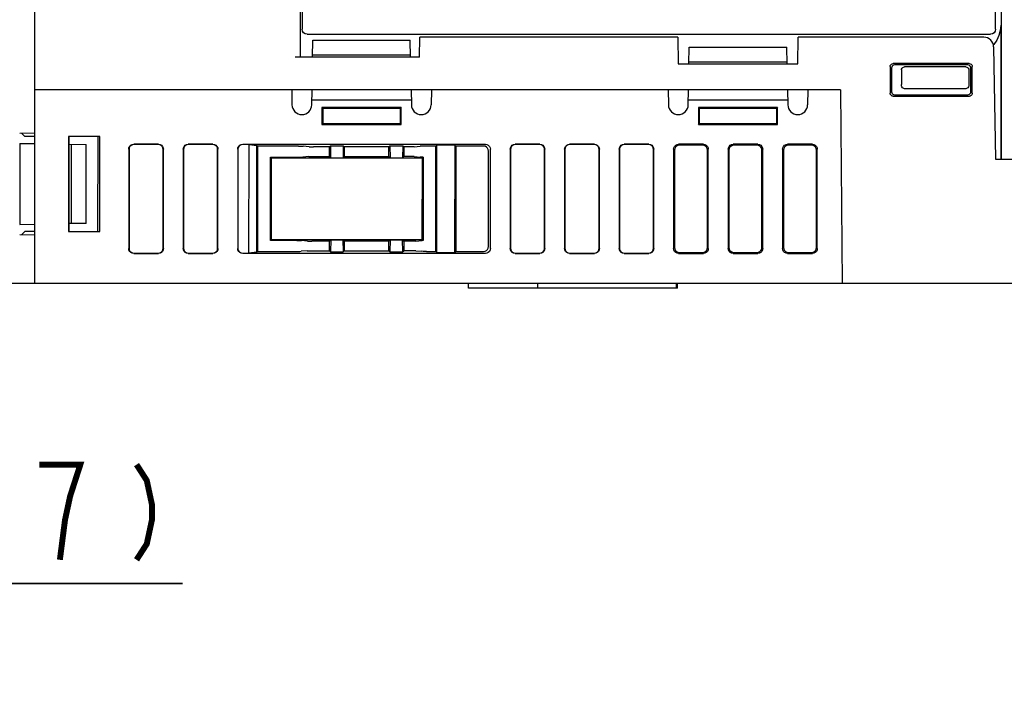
# Model space of a CAD drawing. Extents: x 100 to 1223, y 94 to 846.
# Tile 38 of 40: x 974 to 1074, y 674 to 742. Entities that reach past the tile are written whole.
import ezdxf

# ---------------------------------------------------------------- set-up
doc = ezdxf.new("R2010")
doc.units = 0
doc.header["$LTSCALE"] = 69.3
doc.layers.get('0').update_dxf_attribs({"linetype": 'CONTINUOUS'})
for name, color, linetype in [('ALL_AXIS', 7, 'CONTINUOUS'), ('ALL_DIM', 7, 'CONTINUOUS'), ('ALL_FEATURES', 7, 'CONTINUOUS')]:
    doc.layers.add(name, color=color, linetype=linetype)
doc.dimstyles.get("Standard").update_dxf_attribs({"dimtxt": 2.5, "dimasz": 2.5, "dimexe": 1.25, "dimexo": 0.625, "dimtad": 1, "dimcen": 2.5, "dimazin": 3, "dimtfac": 1, "dimtmove": 0, "dimatfit": 3})

# ---------------------------------------------------------------- blocks, each defined once
blk = doc.blocks.new('_OPEN')
at = {"color": 0, "linetype": 'BYBLOCK'}
for p, q in [((0, 0), (-1, 0.25)), ((-1, -0.25), (0, 0)), ((-1, 0), (0, 0))]:
    blk.add_line(p, q, dxfattribs=at)
blk = doc.blocks.new('*D5')
at = {"layer": 'ALL_DIM', "color": 2, "linetype": 'CONTINUOUS'}
for p, q in [((953.313, 666.241), (953.313, 687.697)), ((960, 655.618), (960, 687.697)), ((953.313, 684.697), (938.313, 684.697)), ((938.313, 684.697), (956.656, 684.697)), ((990.931, 684.697), (956.656, 684.697)), ((960, 684.697), (990.931, 684.697))]:
    blk.add_line(p, q, dxfattribs=at)
at = {"layer": 'ALL_DIM', "color": 2, "linetype": 'CONTINUOUS', "xscale": 6, "yscale": 6, "zscale": 6}
blk.add_blockref('_OPEN', (953.313, 684.697), dxfattribs=at)
at = {"layer": 'ALL_DIM', "color": 2, "linetype": 'CONTINUOUS', "xscale": 6, "yscale": 6, "zscale": 6, "rotation": 180}
blk.add_blockref('_OPEN', (960, 684.697), dxfattribs=at)

msp = doc.modelspace()

# ---------------------------------------------------------------- linework, layer by layer
at = {"layer": 'ALL_AXIS', "color": 7, "linetype": 'CONTINUOUS'}
for p, q in [((1001.947, 734.5), (976, 734.5)), ((1039.947, 734.5), (1016.053, 734.5))]:
    msp.add_line(p, q, dxfattribs=at)
at = {"layer": 'ALL_DIM', "color": 2, "linetype": 'CONTINUOUS', "const_width": 0.6}
for points in [[(978.547, 687.097), (979.063, 691.097), (979.579, 693.497), (980.095, 695.097), (980.611, 696.697), (976.483, 696.697)], [(986.287, 696.697), (987.319, 695.097), (987.835, 692.697), (987.835, 691.097), (987.319, 688.697), (986.287, 687.097)]]:
    msp.add_lwpolyline(points, dxfattribs=at)
at = {"layer": 'ALL_FEATURES', "color": 7, "linetype": 'CONTINUOUS'}
for p, q in [((1003, 800.8), (1003, 740.6)), ((1073, 740.6), (1073, 800.8)), ((1073.55, 794.6), (1073.55, 727.5)), ((976, 770), (976, 715)), ((1002.827, 737.8), (1002.817, 769.7)), ((1073.515, 741.002), (1073.515, 727.5)), ((1003.5, 740.1), (1072.5, 740.1)), ((1004.058, 737.8), (1004.087, 739.5)), ((1004.087, 739.5), (1013.913, 739.5)), ((1013.942, 737.8), (1013.913, 739.5)), ((1014.844, 737.8), (1014.879, 739.8)), ((1040.921, 739.8), (1014.879, 739.8)), ((1040.921, 739.8), (1040.969, 737.1)), ((1053.031, 737.1), (1053.079, 739.8)), ((1071.803, 739.8), (1053.079, 739.8)), ((1042.045, 737.1), (1042.075, 738.8)), ((1042.075, 738.8), (1051.925, 738.8)), ((1051.955, 737.1), (1051.925, 738.8)), ((1072.802, 738.817), (1073, 727.5)), ((1014.844, 737.8), (1002.309, 737.8)), ((1013.939, 738), (1004.061, 738)), ((1040.969, 737.1), (1053.031, 737.1)), ((1051.951, 737.3), (1042.049, 737.3)), ((1062.355, 736.846), (1062.351, 734.15)), ((1062.5, 736.701), (1062.5, 734.299)), ((1070.346, 737.144), (1062.654, 737.144)), ((1070.202, 737), (1062.798, 737)), ((1063.5, 736.5), (1063.5, 735.024)), ((1070, 736.8), (1063.8, 736.8)), ((1070.3, 736.5), (1070.3, 735.024)), ((1070.5, 734.299), (1070.5, 736.701)), ((1070.649, 734.15), (1070.645, 736.846)), ((1057.33, 734.5), (976, 734.5)), ((1001.947, 734.5), (1001.974, 732.983)), ((1003.974, 732.983), (1004, 734.5)), ((1014, 734.5), (1014.026, 732.983)), ((1016.053, 734.5), (1016.026, 732.983)), ((1039.947, 734.5), (1039.974, 732.983)), ((1041.974, 732.983), (1042, 734.5)), ((1052, 734.5), (1052.026, 732.983)), ((1054.053, 734.5), (1054.026, 732.983)), ((1057.33, 734.5), (1057.5, 715)), ((1070.007, 734.6), (1063.793, 734.6)), ((1003.983, 733.5), (1014.017, 733.5)), ((1041.983, 733.5), (1052.017, 733.5)), ((1062.65, 733.851), (1070.35, 733.851)), ((1062.799, 734), (1070.201, 734)), ((1005, 732.7), (1005.087, 732.613)), ((1013, 732.7), (1005, 732.7)), ((1005, 732.7), (1005, 731)), ((1012.913, 732.613), (1005.087, 732.613)), ((1005.087, 732.613), (1005.087, 731.087)), ((1013, 732.7), (1012.913, 732.613)), ((1012.913, 731.087), (1012.913, 732.613)), ((1013, 731), (1013, 732.7)), ((1051, 732.7), (1043, 732.7)), ((1043, 732.7), (1043.087, 732.613)), ((1043, 732.7), (1043, 731)), ((1050.913, 732.613), (1043.087, 732.613)), ((1043.087, 732.613), (1043.087, 731.087)), ((1051, 732.7), (1050.913, 732.613)), ((1050.913, 731.087), (1050.913, 732.613)), ((1051, 731), (1051, 732.7)), ((1005, 731), (1005.087, 731.087)), ((1005, 731), (1013, 731)), ((1005.087, 731.087), (1012.913, 731.087)), ((1013, 731), (1012.913, 731.087)), ((1043, 731), (1043.087, 731.087)), ((1043, 731), (1051, 731)), ((1043.087, 731.087), (1050.913, 731.087)), ((1051, 731), (1050.913, 731.087)), ((976, 730.117), (974.491, 730.091)), ((974.705, 730.095), (975, 729.8)), ((976, 729.8), (975, 729.8)), ((979.413, 729.8), (979.413, 720.2)), ((982.587, 729.8), (979.413, 729.8)), ((979.5, 720.2), (979.5, 729.8)), ((982.394, 720.2), (982.409, 729.8)), ((982.587, 720.2), (982.587, 729.8)), ((974.491, 729.091), (976, 729.065)), ((974.5, 729.089), (974.5, 720.911)), ((979.5, 729.003), (981.2, 728.974)), ((979.7, 729), (979.7, 721)), ((981.2, 721.026), (981.2, 728.974)), ((985.5, 728.502), (985.5, 718.498)), ((988.502, 729), (985.998, 729)), ((988.476, 728.974), (986.024, 728.974)), ((989, 718.498), (989, 728.502)), ((991, 728.502), (991, 718.498)), ((994.002, 729), (991.498, 729)), ((993.976, 728.974), (991.524, 728.974)), ((994.5, 718.498), (994.5, 728.502)), ((996.5, 728.498), (996.5, 718.502)), ((997, 729), (1021.502, 729)), ((997.647, 728.974), (997, 728.974)), ((997.63, 718.026), (997.647, 728.974)), ((997.647, 728.974), (998.434, 728.887)), ((998.417, 718.113), (998.434, 728.887)), ((998.434, 728.887), (998.5, 728.82)), ((1002.648, 728.82), (998.5, 728.82)), ((998.5, 728.82), (998.5, 718.196)), ((1003.705, 728.762), (1003.095, 728.806)), ((1005.75, 728.747), (1004.152, 728.747)), ((1005.848, 728.846), (1005.75, 728.747)), ((1005.75, 727.773), (1005.75, 728.747)), ((1005.848, 728.846), (1007.152, 728.846)), ((1005.848, 728.846), (1005.874, 727.649)), ((1007.152, 728.846), (1007.126, 727.649)), ((1007.152, 728.846), (1007.25, 728.747)), ((1011.75, 728.747), (1007.25, 728.747)), ((1007.25, 728.747), (1007.25, 727.773)), ((1011.848, 728.846), (1011.75, 728.747)), ((1011.75, 727.773), (1011.75, 728.747)), ((1011.848, 728.846), (1013.152, 728.846)), ((1011.848, 728.846), (1011.874, 727.649)), ((1013.152, 728.846), (1013.126, 727.649)), ((1013.152, 728.846), (1013.25, 728.747)), ((1013.848, 728.747), (1013.25, 728.747)), ((1013.25, 728.747), (1013.25, 727.773)), ((1014.295, 728.762), (1014.905, 728.806)), ((1016.5, 728.82), (1015.352, 728.82)), ((1016.592, 728.913), (1016.5, 728.82)), ((1016.5, 718.196), (1016.5, 728.82)), ((1018.408, 728.913), (1016.592, 728.913)), ((1016.609, 718.087), (1016.592, 728.913)), ((1018.408, 728.913), (1018.391, 718.087)), ((1018.408, 728.913), (1018.5, 728.82)), ((1021.322, 728.82), (1018.5, 728.82)), ((1018.5, 728.82), (1018.5, 718.196)), ((1022, 718.498), (1022, 728.502)), ((1024, 728.502), (1024, 718.498)), ((1027.002, 729), (1024.498, 729)), ((1026.976, 728.974), (1024.524, 728.974)), ((1027.5, 718.498), (1027.5, 728.502)), ((1029.5, 728.502), (1029.5, 718.498)), ((1032.502, 729), (1029.998, 729)), ((1032.476, 728.974), (1030.024, 728.974)), ((1033, 718.498), (1033, 728.502)), ((1035, 728.502), (1035, 718.498)), ((1038.002, 729), (1035.498, 729)), ((1037.976, 728.974), (1035.524, 728.974)), ((1038.5, 718.498), (1038.5, 728.502)), ((1040.5, 728.502), (1040.5, 718.498)), ((1043.502, 729), (1040.998, 729)), ((1043.414, 728.913), (1041.086, 728.913)), ((1044, 718.498), (1044, 728.502)), ((1046, 728.502), (1046, 718.498)), ((1049.002, 729), (1046.498, 729)), ((1048.914, 728.913), (1046.586, 728.913)), ((1049.5, 718.498), (1049.5, 728.502)), ((1051.5, 728.502), (1051.5, 718.498)), ((1054.502, 729), (1051.998, 729)), ((1054.414, 728.913), (1052.086, 728.913)), ((1055, 718.498), (1055, 728.502)), ((985.526, 728.476), (985.526, 718.524)), ((988.974, 718.524), (988.974, 728.476)), ((991.026, 728.476), (991.026, 718.524)), ((994.474, 718.524), (994.474, 728.476)), ((999.8, 727.7), (1002.628, 727.7)), ((999.894, 727.606), (999.8, 727.7)), ((999.8, 719.3), (999.8, 727.7)), ((1015.106, 727.606), (999.894, 727.606)), ((999.907, 719.407), (999.894, 727.606)), ((1003.688, 727.758), (1003.076, 727.714)), ((1004.135, 727.773), (1005.75, 727.773)), ((1005.874, 727.649), (1005.75, 727.773)), ((1005.874, 727.649), (1007.126, 727.649)), ((1007.126, 727.649), (1007.25, 727.773)), ((1007.25, 727.773), (1011.75, 727.773)), ((1011.874, 727.649), (1011.75, 727.773)), ((1011.874, 727.649), (1013.126, 727.649)), ((1013.126, 727.649), (1013.25, 727.773)), ((1013.865, 727.773), (1013.25, 727.773)), ((1014.312, 727.758), (1014.924, 727.714)), ((1015.106, 727.606), (1015.093, 719.407)), ((1015.106, 727.606), (1015.202, 727.702)), ((1021.805, 718.693), (1021.819, 728.321)), ((1024.026, 728.476), (1024.026, 718.524)), ((1027.474, 718.524), (1027.474, 728.476)), ((1029.526, 728.476), (1029.526, 718.524)), ((1032.974, 718.524), (1032.974, 728.476)), ((1035.026, 728.476), (1035.026, 718.524)), ((1038.474, 718.524), (1038.474, 728.476)), ((1040.587, 728.414), (1040.587, 718.586)), ((1043.913, 718.586), (1043.913, 728.414)), ((1046.087, 728.414), (1046.087, 718.586)), ((1049.413, 718.586), (1049.413, 728.414)), ((1051.587, 728.414), (1051.587, 718.586)), ((1054.913, 718.586), (1054.913, 728.414)), ((1073, 727.5), (1160.9, 727.5)), ((974.491, 720.909), (976, 720.935)), ((981.2, 721.026), (979.5, 720.997)), ((974.491, 719.909), (976, 719.883)), ((975, 720.2), (974.705, 719.905)), ((976, 720.2), (975, 720.2)), ((979.413, 720.2), (982.587, 720.2)), ((999.907, 719.407), (999.8, 719.3)), ((1002.482, 719.3), (999.8, 719.3)), ((999.907, 719.407), (1015.093, 719.407)), ((1003.539, 719.241), (1002.929, 719.286)), ((1005.75, 719.227), (1003.986, 719.227)), ((1005.887, 719.364), (1005.75, 719.227)), ((1005.75, 718.269), (1005.75, 719.227)), ((1005.887, 719.364), (1005.864, 718.154)), ((1005.887, 719.364), (1007.113, 719.364)), ((1007.113, 719.364), (1007.25, 719.227)), ((1007.113, 719.364), (1007.136, 718.154)), ((1011.75, 719.227), (1007.25, 719.227)), ((1007.25, 719.227), (1007.25, 718.269)), ((1011.887, 719.364), (1011.75, 719.227)), ((1011.75, 718.269), (1011.75, 719.227)), ((1011.887, 719.364), (1011.864, 718.154)), ((1011.887, 719.364), (1013.113, 719.364)), ((1013.113, 719.364), (1013.25, 719.227)), ((1013.113, 719.364), (1013.136, 718.154)), ((1014.014, 719.227), (1013.25, 719.227)), ((1013.25, 719.227), (1013.25, 718.269)), ((1014.461, 719.241), (1015.071, 719.286)), ((1015.093, 719.407), (1015.206, 719.294)), ((985.998, 718), (988.502, 718)), ((986.024, 718.026), (988.476, 718.026)), ((991.498, 718), (994.002, 718)), ((991.524, 718.026), (993.976, 718.026)), ((997, 718.026), (997.63, 718.026)), ((1021.502, 718), (997, 718)), ((998.417, 718.113), (997.63, 718.026)), ((998.417, 718.113), (998.5, 718.196)), ((998.5, 718.196), (1002.462, 718.196)), ((1003.522, 718.255), (1002.91, 718.21)), ((1003.97, 718.269), (1005.75, 718.269)), ((1005.864, 718.154), (1005.75, 718.269)), ((1005.864, 718.154), (1007.136, 718.154)), ((1007.136, 718.154), (1007.25, 718.269)), ((1007.25, 718.269), (1011.75, 718.269)), ((1011.864, 718.154), (1011.75, 718.269)), ((1011.864, 718.154), (1013.136, 718.154)), ((1013.136, 718.154), (1013.25, 718.269)), ((1014.03, 718.269), (1013.25, 718.269)), ((1014.478, 718.255), (1015.09, 718.21)), ((1015.538, 718.196), (1016.5, 718.196)), ((1016.609, 718.087), (1016.5, 718.196)), ((1016.609, 718.087), (1018.391, 718.087)), ((1018.391, 718.087), (1018.5, 718.196)), ((1018.5, 718.196), (1021.306, 718.196)), ((1024.498, 718), (1027.002, 718)), ((1024.524, 718.026), (1026.976, 718.026)), ((1029.998, 718), (1032.502, 718)), ((1030.024, 718.026), (1032.476, 718.026)), ((1035.498, 718), (1038.002, 718)), ((1035.524, 718.026), (1037.976, 718.026)), ((1040.998, 718), (1043.502, 718)), ((1041.086, 718.087), (1043.414, 718.087)), ((1046.498, 718), (1049.002, 718)), ((1046.586, 718.087), (1048.914, 718.087)), ((1051.998, 718), (1054.502, 718)), ((1052.086, 718.087), (1054.414, 718.087)), ((969.49, 715), (1164.5, 715)), ((1019.8, 714.5), (1019.8, 715)), ((1026.8, 714.5), (1026.8, 715)), ((1040.8, 714.5), (1040.8, 715)), ((1040.9, 714.5), (1040.9, 715)), ((1040.9, 714.5), (1019.8, 714.5))]:
    msp.add_line(p, q, dxfattribs=at)
for points in [[(1003.5, 740.1), (1003.309, 740.138), (1003.146, 740.246), (1003.038, 740.409), (1003, 740.6)], [(1073, 740.6), (1072.962, 740.409), (1072.854, 740.246), (1072.691, 740.138), (1072.5, 740.1)], [(1073.515, 741.002), (1073.469, 740.48), (1073.334, 739.974), (1073.113, 739.5)], [(1073.113, 739.5), (1072.813, 739.071), (1072.772, 739.03)], [(1062.355, 736.846), (1062.37, 736.939), (1062.413, 737.022), (1062.478, 737.088), (1062.562, 737.13), (1062.654, 737.144)], [(1062.798, 737), (1062.706, 736.985), (1062.623, 736.943), (1062.557, 736.877), (1062.515, 736.794), (1062.5, 736.701)], [(1063.5, 736.5), (1063.515, 736.593), (1063.557, 736.676), (1063.624, 736.743), (1063.707, 736.785), (1063.8, 736.8)], [(1070, 736.8), (1070.093, 736.785), (1070.176, 736.743), (1070.243, 736.676), (1070.285, 736.593), (1070.3, 736.5)], [(1070.5, 736.701), (1070.485, 736.794), (1070.443, 736.877), (1070.377, 736.943), (1070.294, 736.985), (1070.202, 737)], [(1070.346, 737.144), (1070.438, 737.13), (1070.522, 737.088), (1070.587, 737.022), (1070.63, 736.939), (1070.645, 736.846)], [(1063.793, 734.6), (1063.723, 734.612), (1063.656, 734.649), (1063.595, 734.711), (1063.545, 734.795), (1063.512, 734.901), (1063.5, 735.024)], [(1070.3, 735.024), (1070.288, 734.901), (1070.255, 734.795), (1070.205, 734.711), (1070.144, 734.649), (1070.077, 734.612), (1070.007, 734.6)], [(1062.65, 733.851), (1062.557, 733.866), (1062.474, 733.908), (1062.408, 733.974), (1062.366, 734.058), (1062.351, 734.15)], [(1062.5, 734.299), (1062.515, 734.206), (1062.557, 734.123), (1062.623, 734.057), (1062.707, 734.015), (1062.799, 734)], [(1070.201, 734), (1070.293, 734.015), (1070.377, 734.057), (1070.443, 734.123), (1070.485, 734.206), (1070.5, 734.299)], [(1070.649, 734.15), (1070.634, 734.058), (1070.592, 733.974), (1070.526, 733.908), (1070.443, 733.866), (1070.35, 733.851)], [(985.5, 728.502), (985.524, 728.656), (985.595, 728.795), (985.705, 728.905), (985.844, 728.976), (985.998, 729)], [(986.024, 728.974), (985.87, 728.949), (985.731, 728.879), (985.621, 728.769), (985.551, 728.63), (985.526, 728.476)], [(988.974, 728.476), (988.949, 728.63), (988.879, 728.769), (988.769, 728.879), (988.63, 728.949), (988.476, 728.974)], [(988.502, 729), (988.656, 728.976), (988.795, 728.905), (988.905, 728.795), (988.976, 728.656), (989, 728.502)], [(991, 728.502), (991.024, 728.656), (991.095, 728.795), (991.205, 728.905), (991.344, 728.976), (991.498, 729)], [(991.524, 728.974), (991.37, 728.949), (991.231, 728.879), (991.121, 728.769), (991.051, 728.63), (991.026, 728.476)], [(994.474, 728.476), (994.449, 728.63), (994.379, 728.769), (994.269, 728.879), (994.13, 728.949), (993.976, 728.974)], [(994.002, 729), (994.156, 728.976), (994.295, 728.905), (994.405, 728.795), (994.476, 728.656), (994.5, 728.502)], [(996.5, 728.498), (996.525, 728.654), (996.596, 728.794), (996.707, 728.904), (996.846, 728.976), (997, 729)], [(997, 728.974), (996.846, 728.949), (996.707, 728.878), (996.596, 728.767), (996.525, 728.627), (996.504, 728.497)], [(1002.648, 728.82), (1002.808, 728.819), (1002.96, 728.814), (1003.095, 728.806)], [(1003.705, 728.762), (1003.841, 728.754), (1003.992, 728.749), (1004.152, 728.747)], [(1014.295, 728.762), (1014.159, 728.754), (1014.008, 728.749), (1013.848, 728.747)], [(1015.352, 728.82), (1015.192, 728.819), (1015.04, 728.814), (1014.905, 728.806)], [(1021.819, 728.321), (1021.795, 728.476), (1021.725, 728.615), (1021.615, 728.725), (1021.476, 728.796), (1021.322, 728.82)], [(1021.502, 729), (1021.656, 728.976), (1021.795, 728.905), (1021.905, 728.795), (1021.976, 728.656), (1022, 728.502)], [(1024, 728.502), (1024.024, 728.656), (1024.095, 728.795), (1024.205, 728.905), (1024.344, 728.976), (1024.498, 729)], [(1024.524, 728.974), (1024.37, 728.949), (1024.231, 728.879), (1024.121, 728.769), (1024.051, 728.63), (1024.026, 728.476)], [(1027.474, 728.476), (1027.449, 728.63), (1027.379, 728.769), (1027.269, 728.879), (1027.13, 728.949), (1026.976, 728.974)], [(1027.002, 729), (1027.156, 728.976), (1027.295, 728.905), (1027.405, 728.795), (1027.476, 728.656), (1027.5, 728.502)], [(1029.5, 728.502), (1029.524, 728.656), (1029.595, 728.795), (1029.705, 728.905), (1029.844, 728.976), (1029.998, 729)], [(1030.024, 728.974), (1029.87, 728.949), (1029.731, 728.879), (1029.621, 728.769), (1029.551, 728.63), (1029.526, 728.476)], [(1032.974, 728.476), (1032.949, 728.63), (1032.879, 728.769), (1032.769, 728.879), (1032.63, 728.949), (1032.476, 728.974)], [(1032.502, 729), (1032.656, 728.976), (1032.795, 728.905), (1032.905, 728.795), (1032.976, 728.656), (1033, 728.502)], [(1035, 728.502), (1035.024, 728.656), (1035.095, 728.795), (1035.205, 728.905), (1035.344, 728.976), (1035.498, 729)], [(1035.524, 728.974), (1035.37, 728.949), (1035.231, 728.879), (1035.121, 728.769), (1035.051, 728.63), (1035.026, 728.476)], [(1038.474, 728.476), (1038.449, 728.63), (1038.379, 728.769), (1038.269, 728.879), (1038.13, 728.949), (1037.976, 728.974)], [(1038.002, 729), (1038.156, 728.976), (1038.295, 728.905), (1038.405, 728.795), (1038.476, 728.656), (1038.5, 728.502)], [(1040.5, 728.502), (1040.524, 728.656), (1040.595, 728.795), (1040.705, 728.905), (1040.844, 728.976), (1040.998, 729)], [(1041.086, 728.913), (1040.931, 728.888), (1040.792, 728.817), (1040.683, 728.708), (1040.612, 728.569), (1040.587, 728.414)], [(1043.913, 728.414), (1043.888, 728.569), (1043.817, 728.708), (1043.708, 728.817), (1043.569, 728.888), (1043.414, 728.913)], [(1043.502, 729), (1043.656, 728.976), (1043.795, 728.905), (1043.905, 728.795), (1043.976, 728.656), (1044, 728.502)], [(1046, 728.502), (1046.024, 728.656), (1046.095, 728.795), (1046.205, 728.905), (1046.344, 728.976), (1046.498, 729)], [(1046.586, 728.913), (1046.431, 728.888), (1046.292, 728.817), (1046.183, 728.708), (1046.112, 728.569), (1046.087, 728.414)], [(1049.413, 728.414), (1049.388, 728.569), (1049.317, 728.708), (1049.208, 728.817), (1049.069, 728.888), (1048.914, 728.913)], [(1049.002, 729), (1049.156, 728.976), (1049.295, 728.905), (1049.405, 728.795), (1049.476, 728.656), (1049.5, 728.502)], [(1051.5, 728.502), (1051.524, 728.656), (1051.595, 728.795), (1051.705, 728.905), (1051.844, 728.976), (1051.998, 729)], [(1052.086, 728.913), (1051.931, 728.888), (1051.792, 728.817), (1051.683, 728.708), (1051.612, 728.569), (1051.587, 728.414)], [(1054.913, 728.414), (1054.888, 728.569), (1054.817, 728.708), (1054.708, 728.817), (1054.569, 728.888), (1054.414, 728.913)], [(1054.502, 729), (1054.656, 728.976), (1054.795, 728.905), (1054.905, 728.795), (1054.976, 728.656), (1055, 728.502)], [(1002.628, 727.7), (1002.789, 727.702), (1002.94, 727.706), (1003.076, 727.714)], [(1003.688, 727.758), (1003.823, 727.766), (1003.975, 727.771), (1004.135, 727.773)], [(1014.312, 727.758), (1014.177, 727.766), (1014.025, 727.771), (1013.865, 727.773)], [(1015.202, 727.702), (1015.103, 727.705), (1015.009, 727.709), (1014.924, 727.714)], [(1015.202, 727.702), (1015.203, 724.87), (1015.206, 719.294)], [(1002.482, 719.3), (1002.642, 719.298), (1002.794, 719.294), (1002.929, 719.286)], [(1003.539, 719.241), (1003.674, 719.234), (1003.826, 719.229), (1003.986, 719.227)], [(1014.461, 719.241), (1014.326, 719.234), (1014.174, 719.229), (1014.014, 719.227)], [(1015.206, 719.294), (1015.159, 719.291), (1015.114, 719.289), (1015.071, 719.286)], [(1021.306, 718.196), (1021.46, 718.22), (1021.599, 718.291), (1021.709, 718.401), (1021.78, 718.539), (1021.805, 718.693)], [(1040.587, 718.586), (1040.612, 718.431), (1040.683, 718.292), (1040.792, 718.183), (1040.931, 718.112), (1041.086, 718.087)], [(1043.414, 718.087), (1043.569, 718.112), (1043.708, 718.183), (1043.817, 718.292), (1043.888, 718.431), (1043.913, 718.586)], [(1046.087, 718.586), (1046.112, 718.431), (1046.183, 718.292), (1046.292, 718.183), (1046.431, 718.112), (1046.586, 718.087)], [(1048.914, 718.087), (1049.069, 718.112), (1049.208, 718.183), (1049.317, 718.292), (1049.388, 718.431), (1049.413, 718.586)], [(1051.587, 718.586), (1051.612, 718.431), (1051.683, 718.292), (1051.792, 718.183), (1051.931, 718.112), (1052.086, 718.087)], [(1054.414, 718.087), (1054.569, 718.112), (1054.708, 718.183), (1054.817, 718.292), (1054.888, 718.431), (1054.913, 718.586)], [(985.998, 718), (985.844, 718.024), (985.705, 718.095), (985.595, 718.205), (985.524, 718.344), (985.5, 718.498)], [(985.526, 718.524), (985.551, 718.37), (985.621, 718.231), (985.731, 718.121), (985.87, 718.051), (986.024, 718.026)], [(988.476, 718.026), (988.63, 718.051), (988.769, 718.121), (988.879, 718.231), (988.949, 718.37), (988.974, 718.524)], [(989, 718.498), (988.976, 718.344), (988.905, 718.205), (988.795, 718.095), (988.656, 718.024), (988.502, 718)], [(991.498, 718), (991.344, 718.024), (991.205, 718.095), (991.095, 718.205), (991.024, 718.344), (991, 718.498)], [(991.026, 718.524), (991.051, 718.37), (991.121, 718.231), (991.231, 718.121), (991.37, 718.051), (991.524, 718.026)], [(993.976, 718.026), (994.13, 718.051), (994.269, 718.121), (994.379, 718.231), (994.449, 718.37), (994.474, 718.524)], [(994.5, 718.498), (994.476, 718.344), (994.405, 718.205), (994.295, 718.095), (994.156, 718.024), (994.002, 718)], [(997, 718), (996.846, 718.024), (996.707, 718.096), (996.596, 718.206), (996.525, 718.346), (996.5, 718.502)], [(996.504, 718.503), (996.525, 718.373), (996.596, 718.233), (996.707, 718.122), (996.846, 718.051), (997, 718.026)], [(1002.462, 718.196), (1002.623, 718.198), (1002.775, 718.202), (1002.91, 718.21)], [(1003.522, 718.255), (1003.657, 718.262), (1003.809, 718.267), (1003.97, 718.269)], [(1014.478, 718.255), (1014.343, 718.262), (1014.191, 718.267), (1014.03, 718.269)], [(1015.538, 718.196), (1015.377, 718.198), (1015.225, 718.202), (1015.09, 718.21)], [(1022, 718.498), (1021.976, 718.344), (1021.905, 718.205), (1021.795, 718.095), (1021.656, 718.024), (1021.502, 718)], [(1024.498, 718), (1024.344, 718.024), (1024.205, 718.095), (1024.095, 718.205), (1024.024, 718.344), (1024, 718.498)], [(1024.026, 718.524), (1024.051, 718.37), (1024.121, 718.231), (1024.231, 718.121), (1024.37, 718.051), (1024.524, 718.026)], [(1026.976, 718.026), (1027.13, 718.051), (1027.269, 718.121), (1027.379, 718.231), (1027.449, 718.37), (1027.474, 718.524)], [(1027.5, 718.498), (1027.476, 718.344), (1027.405, 718.205), (1027.295, 718.095), (1027.156, 718.024), (1027.002, 718)], [(1029.998, 718), (1029.844, 718.024), (1029.705, 718.095), (1029.595, 718.205), (1029.524, 718.344), (1029.5, 718.498)], [(1029.526, 718.524), (1029.551, 718.37), (1029.621, 718.231), (1029.731, 718.121), (1029.87, 718.051), (1030.024, 718.026)], [(1032.476, 718.026), (1032.63, 718.051), (1032.769, 718.121), (1032.879, 718.231), (1032.949, 718.37), (1032.974, 718.524)], [(1033, 718.498), (1032.976, 718.344), (1032.905, 718.205), (1032.795, 718.095), (1032.656, 718.024), (1032.502, 718)], [(1035.498, 718), (1035.344, 718.024), (1035.205, 718.095), (1035.095, 718.205), (1035.024, 718.344), (1035, 718.498)], [(1035.026, 718.524), (1035.051, 718.37), (1035.121, 718.231), (1035.231, 718.121), (1035.37, 718.051), (1035.524, 718.026)], [(1037.976, 718.026), (1038.13, 718.051), (1038.269, 718.121), (1038.379, 718.231), (1038.449, 718.37), (1038.474, 718.524)], [(1038.5, 718.498), (1038.476, 718.344), (1038.405, 718.205), (1038.295, 718.095), (1038.156, 718.024), (1038.002, 718)], [(1040.998, 718), (1040.844, 718.024), (1040.705, 718.095), (1040.595, 718.205), (1040.524, 718.344), (1040.5, 718.498)], [(1044, 718.498), (1043.976, 718.344), (1043.905, 718.205), (1043.795, 718.095), (1043.656, 718.024), (1043.502, 718)], [(1046.498, 718), (1046.344, 718.024), (1046.205, 718.095), (1046.095, 718.205), (1046.024, 718.344), (1046, 718.498)], [(1049.5, 718.498), (1049.476, 718.344), (1049.405, 718.205), (1049.295, 718.095), (1049.156, 718.024), (1049.002, 718)], [(1051.998, 718), (1051.844, 718.024), (1051.705, 718.095), (1051.595, 718.205), (1051.524, 718.344), (1051.5, 718.498)], [(1055, 718.498), (1054.976, 718.344), (1054.905, 718.205), (1054.795, 718.095), (1054.656, 718.024), (1054.502, 718)]]:
    msp.add_lwpolyline(points, dxfattribs=at)
for centre, start, end in [((1071.803, 738.8), 1, 90), ((1002.974, 733), 181, 359), ((1015.026, 733), 181, 359), ((1040.974, 733), 181, 359), ((1053.026, 733), 181, 359)]:
    msp.add_arc(centre, 1, start, end, dxfattribs=at)

# ---------------------------------------------------------------- dimensions: what is measured, and where the dimension line sits
at = {"layer": 'ALL_DIM', "color": 2, "linetype": 'CONTINUOUS'}
dim = msp.add_linear_dim(base=(953.313, 684.697), p1=(960, 655.618), p2=(953.313, 666.241), angle=180, dimstyle='Standard', dxfattribs=at)
dim.commit()
dim.dimension.update_dxf_attribs({"geometry": '*D5', "text_midpoint": (966.163, 687.097), "dimtype": 128})

doc.saveas('drawing.dxf')
